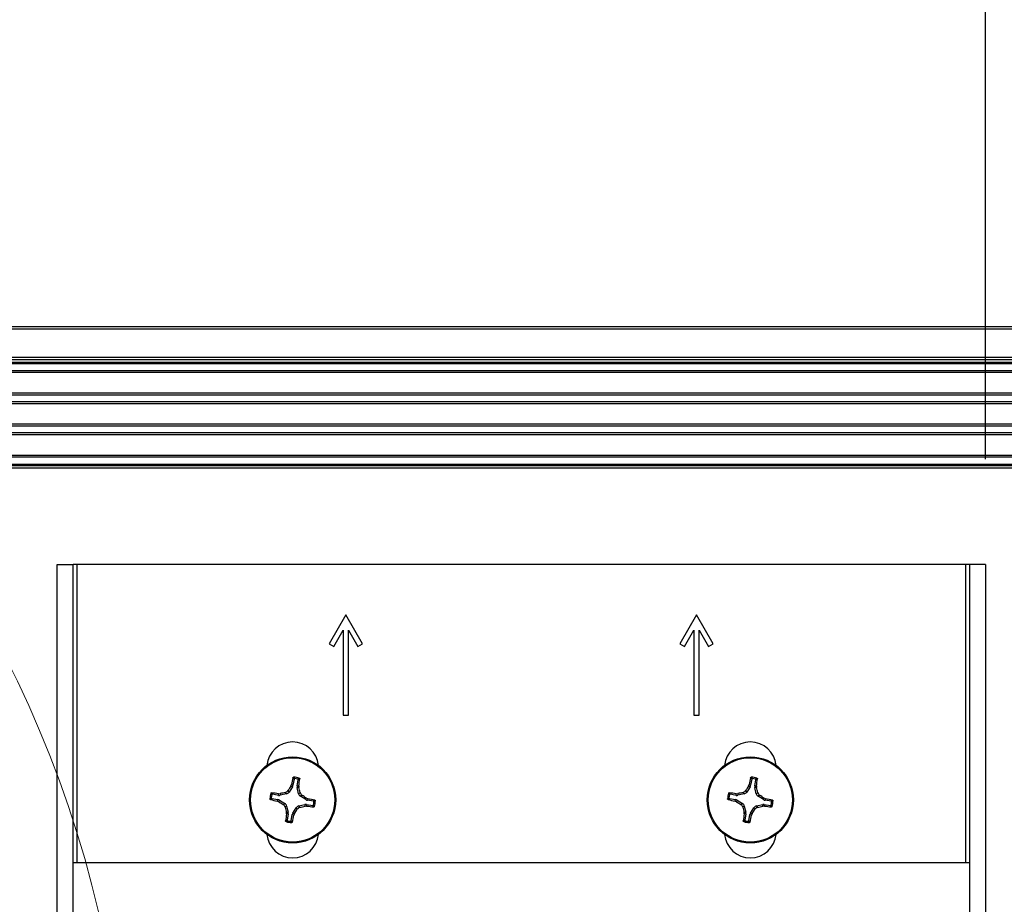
# Model space of a CAD drawing. Header units: inches. Extents: x 0.3 to 33.8, y 0.2 to 21.7.
# Tile 61 of 72: x 25.46 to 25.828, y 9.993 to 10.324. Entities that reach past the tile are written whole.
import ezdxf

# ---------------------------------------------------------------- set-up
doc = ezdxf.new("R2010")
doc.units = ezdxf.units.IN
doc.header["$MEASUREMENT"] = 0
doc.layers.add('BORDERS', color=7, linetype='Continuous')
doc.styles.add('SLDTEXTSTYLE0', font='TXT', dxfattribs={"width": 0.75})
doc.dimstyles.new('SLDDIMSTYLE0', dxfattribs={"dimtxt": 0.1377952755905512, "dimasz": 0.14, "dimexe": 0, "dimexo": 0.0625, "dimgap": 0.0344488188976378, "dimtad": 1, "dimdec": 3, "dimlfac": 10, "dimrnd": 1e-09, "dimzin": 4, "dimdsep": 46, "dimtxsty": 'SLDTEXTSTYLE0', "dimblk1": 'CLOSED', "dimblk2": 'CLOSED', "dimsah": 1, "dimcen": 0.09, "dimadec": 0, "dimazin": 1, "dimtfac": 1, "dimtdec": 3, "dimtofl": 0, "dimtmove": 0, "dimatfit": 3, "dimldrblk": 'CLOSED', "dimfxl": 0, "dimfrac": 2, "dimtolj": 1, "dimtzin": 12, "dimarcsym": 0})

# ---------------------------------------------------------------- blocks, each defined once
blk = doc.blocks.new('_Closed')
at = {"color": 0, "linetype": 'ByBlock', "lineweight": -2}
for p, q in [((-1, 0.166667), (0, 0)), ((-1, 0.166667), (-1, -0.166667)), ((0, 0), (-1, -0.166667)), ((0, 0), (-1, 0))]:
    blk.add_line(p, q, dxfattribs=at)
blk = doc.blocks.new('_D_11')
at = {"layer": 'BORDERS'}
for p, q in [((25.99404756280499, 10.90231424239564), (25.95206306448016, 10.90231424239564)), ((25.95206306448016, 10.90231424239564), (25.95206306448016, 10.68356424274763)), ((26.29949375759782, 10.90231424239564), (26.34147825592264, 10.90231424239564)), ((26.34147825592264, 10.90231424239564), (26.34147825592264, 10.68356424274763)), ((25.95206306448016, 10.68356424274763), (25.99404756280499, 10.68356424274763)), ((26.34147825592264, 10.68356424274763), (26.29949375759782, 10.68356424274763)), ((25.08506797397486, 10.03594558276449), (25.08506797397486, 10.51676771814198)), ((25.82101797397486, 10.15960306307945), (25.82101797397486, 10.51676771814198)), ((25.08506797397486, 10.47739763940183), (25.82101797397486, 10.47739763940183)), ((25.82101797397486, 10.47739763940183), (26.43437046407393, 10.47739763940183))]:
    blk.add_line(p, q, dxfattribs=at)
at = {"layer": 'BORDERS', "xscale": 0.14, "yscale": 0.14, "rotation": 180.0000000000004}
blk.add_blockref('_Closed', (25.08506797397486, 10.47739763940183, -0.1940375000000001), dxfattribs=at)
at = {"layer": 'BORDERS', "xscale": 0.14, "yscale": 0.14}
blk.add_blockref('_Closed', (25.82101797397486, 10.47739763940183, -0.1940375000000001), dxfattribs=at)
at = {"layer": 'BORDERS', "char_height": 0.1377952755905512, "attachment_point": 1, "style": 'SLDTEXTSTYLE0'}
for s, insert in [('187', (25.99404756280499, 10.86119168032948)), ('7.360', (25.91768600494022, 10.65502508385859))]:
    blk.add_mtext(s, dxfattribs=dict(at, insert=insert))

msp = doc.modelspace()

# ---------------------------------------------------------------- linework, layer by layer
at = {"color": 7, "linetype": 'Continuous', "lineweight": 25}
for p, q in [((20.29506797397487, 10.20923298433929), (29.87506797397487, 10.20923298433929)), ((29.87506797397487, 10.2082329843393), (20.29506797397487, 10.2082329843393)), ((20.29506797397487, 10.19773298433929), (29.87506797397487, 10.19773298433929)), ((29.87506797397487, 10.19673298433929), (20.29506797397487, 10.19673298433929)), ((29.87506797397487, 10.19573298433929), (20.29506797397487, 10.19573298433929)), ((29.83206797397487, 10.19523298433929), (20.33806797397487, 10.1952329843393)), ((29.83206797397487, 10.19261439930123), (20.33806797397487, 10.19261439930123)), ((29.83206797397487, 10.19193572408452), (20.33806797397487, 10.19193572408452)), ((29.83206797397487, 10.18423024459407), (20.33806797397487, 10.18423024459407)), ((29.83206797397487, 10.18355156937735), (20.33806797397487, 10.18355156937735)), ((29.83206797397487, 10.18101439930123), (20.33806797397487, 10.18101439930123)), ((29.83206797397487, 10.18033572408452), (20.33806797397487, 10.18033572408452)), ((29.83206797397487, 10.17263024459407), (20.33806797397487, 10.17263024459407)), ((29.83206797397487, 10.17195156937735), (20.33806797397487, 10.17195156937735)), ((29.83206797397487, 10.16941439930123), (20.33806797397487, 10.16941439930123)), ((29.83206797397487, 10.16873572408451), (20.33806797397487, 10.16873572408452)), ((29.83206797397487, 10.16103024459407), (20.33806797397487, 10.16103024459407)), ((29.83206797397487, 10.16035156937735), (20.33806797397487, 10.16035156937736)), ((20.33694297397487, 10.1572329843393), (29.83319297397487, 10.1572329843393)), ((29.83319297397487, 10.15623298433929), (20.33694297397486, 10.15623298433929)), ((20.33806797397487, 10.15773298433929), (29.83206797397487, 10.15773298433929)), ((25.47401797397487, 9.773232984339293), (25.47401797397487, 10.12023298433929)), ((25.47401797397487, 10.12023298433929), (25.48001797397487, 10.12023298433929)), ((25.48001797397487, 9.773232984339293), (25.48001797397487, 10.12023298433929)), ((25.48151797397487, 10.12023298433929), (25.48001797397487, 10.12023298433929)), ((25.81351797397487, 10.1202329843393), (25.48151797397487, 10.12023298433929)), ((25.48151797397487, 10.00870798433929), (25.48151797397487, 10.12023298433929)), ((25.81501797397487, 10.1202329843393), (25.81351797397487, 10.1202329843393)), ((25.81351797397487, 10.1202329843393), (25.81351797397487, 10.00870798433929)), ((25.82101797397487, 10.1202329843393), (25.81501797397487, 10.1202329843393)), ((25.81501797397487, 10.1202329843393), (25.81501797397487, 9.773232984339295)), ((25.82101797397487, 10.1202329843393), (25.82101797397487, 9.773232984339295)), ((25.58191797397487, 10.1014329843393), (25.57566797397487, 10.09060766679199)), ((25.58816797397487, 10.09060766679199), (25.58191797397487, 10.1014329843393)), ((25.71301797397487, 10.1014329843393), (25.70676797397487, 10.09060766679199)), ((25.71926797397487, 10.09060766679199), (25.71301797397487, 10.1014329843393)), ((25.57740002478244, 10.08960766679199), (25.58091797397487, 10.09570093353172)), ((25.58091797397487, 10.09570093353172), (25.58091797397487, 10.06393298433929)), ((25.58291797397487, 10.06393298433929), (25.58291797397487, 10.09570093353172)), ((25.58291797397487, 10.09570093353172), (25.5864359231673, 10.08960766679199)), ((25.70850002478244, 10.08960766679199), (25.71201797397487, 10.09570093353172)), ((25.71201797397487, 10.09570093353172), (25.71201797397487, 10.06393298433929)), ((25.71401797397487, 10.06393298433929), (25.71401797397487, 10.09570093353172)), ((25.71401797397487, 10.09570093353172), (25.7175359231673, 10.08960766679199)), ((25.57566797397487, 10.09060766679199), (25.57740002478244, 10.08960766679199)), ((25.5864359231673, 10.08960766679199), (25.58816797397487, 10.09060766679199)), ((25.70676797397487, 10.09060766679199), (25.70850002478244, 10.08960766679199)), ((25.7175359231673, 10.08960766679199), (25.71926797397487, 10.09060766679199)), ((25.58091797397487, 10.06393298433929), (25.58291797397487, 10.06393298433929)), ((25.71201797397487, 10.06393298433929), (25.71401797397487, 10.06393298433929)), ((25.56253264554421, 10.04006706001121), (25.56214332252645, 10.03777853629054)), ((25.56371688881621, 10.03751084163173), (25.56410621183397, 10.03979936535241)), ((25.73363264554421, 10.04006706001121), (25.73324332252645, 10.03777853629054)), ((25.7348168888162, 10.03751084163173), (25.73520621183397, 10.03979936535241)), ((25.55679011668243, 10.03398189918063), (25.55450159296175, 10.03437122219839)), ((25.55677330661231, 10.03458548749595), (25.55737987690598, 10.03461858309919)), ((25.55679011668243, 10.03398189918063), (25.55677330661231, 10.03458548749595)), ((25.55737987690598, 10.03461858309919), (25.55739713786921, 10.033998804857)), ((25.5596986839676, 10.03452361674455), (25.55739713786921, 10.033998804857)), ((25.5596986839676, 10.03452361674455), (25.55929821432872, 10.03508827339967)), ((25.56026983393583, 10.03577737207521), (25.5606703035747, 10.0352127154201)), ((25.56192664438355, 10.03721125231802), (25.5606703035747, 10.0352127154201)), ((25.56134743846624, 10.03743248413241), (25.56157924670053, 10.03799398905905)), ((25.56192664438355, 10.03721125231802), (25.56134743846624, 10.03743248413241)), ((25.56157924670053, 10.03799398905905), (25.56214332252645, 10.03777853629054)), ((25.56371688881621, 10.03751084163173), (25.56432047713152, 10.03752765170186)), ((25.56435357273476, 10.03692108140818), (25.56373379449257, 10.03690382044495)), ((25.56425860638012, 10.03460227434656), (25.56373379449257, 10.03690382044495)), ((25.56425860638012, 10.03460227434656), (25.56482326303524, 10.03500274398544)), ((25.56432047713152, 10.03752765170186), (25.56435357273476, 10.03692108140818)), ((25.72789011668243, 10.03398189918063), (25.72560159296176, 10.03437122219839)), ((25.72787330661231, 10.03458548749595), (25.72847987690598, 10.03461858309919)), ((25.72789011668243, 10.03398189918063), (25.72787330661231, 10.03458548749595)), ((25.72847987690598, 10.03461858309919), (25.72849713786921, 10.033998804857)), ((25.7307986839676, 10.03452361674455), (25.72849713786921, 10.033998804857)), ((25.7307986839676, 10.03452361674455), (25.73039821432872, 10.03508827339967)), ((25.73136983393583, 10.03577737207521), (25.7317703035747, 10.0352127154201)), ((25.73302664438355, 10.03721125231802), (25.7317703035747, 10.0352127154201)), ((25.73244743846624, 10.03743248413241), (25.73267924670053, 10.03799398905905)), ((25.73302664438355, 10.03721125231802), (25.73244743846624, 10.03743248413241)), ((25.73267924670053, 10.03799398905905), (25.73324332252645, 10.03777853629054)), ((25.7348168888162, 10.03751084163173), (25.73542047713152, 10.03752765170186)), ((25.73545357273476, 10.03692108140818), (25.73483379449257, 10.03690382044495)), ((25.73535860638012, 10.03460227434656), (25.73483379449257, 10.03690382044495)), ((25.73535860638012, 10.03460227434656), (25.73592326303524, 10.03500274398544)), ((25.73542047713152, 10.03752765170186), (25.73545357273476, 10.03692108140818)), ((25.55423389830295, 10.03279765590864), (25.55652242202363, 10.03240833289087)), ((25.55630696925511, 10.03184425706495), (25.55652242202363, 10.03240833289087)), ((25.55686847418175, 10.03161244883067), (25.55630696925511, 10.03184425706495)), ((25.55708970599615, 10.03219165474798), (25.55686847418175, 10.03161244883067)), ((25.55708970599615, 10.03219165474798), (25.55908824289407, 10.03093531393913)), ((25.55852358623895, 10.03053484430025), (25.55908824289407, 10.03093531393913)), ((25.56551236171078, 10.03403112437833), (25.56494770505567, 10.03363065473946)), ((25.56694624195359, 10.03237431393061), (25.56494770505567, 10.03363065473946)), ((25.56694624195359, 10.03237431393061), (25.56716747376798, 10.03295351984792)), ((25.56716747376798, 10.03295351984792), (25.56772897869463, 10.03272171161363)), ((25.56772897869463, 10.03272171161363), (25.56751352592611, 10.03215763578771)), ((25.56980204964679, 10.03176831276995), (25.56751352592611, 10.03215763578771)), ((25.72533389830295, 10.03279765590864), (25.72762242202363, 10.03240833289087)), ((25.72740696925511, 10.03184425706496), (25.72762242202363, 10.03240833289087)), ((25.72796847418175, 10.03161244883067), (25.72740696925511, 10.03184425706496)), ((25.72818970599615, 10.03219165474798), (25.72796847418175, 10.03161244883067)), ((25.72818970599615, 10.03219165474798), (25.73018824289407, 10.03093531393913)), ((25.72962358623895, 10.03053484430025), (25.73018824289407, 10.03093531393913)), ((25.73661236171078, 10.03403112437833), (25.73604770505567, 10.03363065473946)), ((25.73804624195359, 10.03237431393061), (25.73604770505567, 10.03363065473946)), ((25.73804624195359, 10.03237431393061), (25.73826747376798, 10.03295351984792)), ((25.73826747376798, 10.03295351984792), (25.73882897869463, 10.03272171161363)), ((25.73882897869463, 10.03272171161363), (25.73861352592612, 10.03215763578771)), ((25.74090204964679, 10.03176831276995), (25.73861352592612, 10.03215763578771)), ((25.55977734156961, 10.02996369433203), (25.5592126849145, 10.02956322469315)), ((25.55968237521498, 10.02764488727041), (25.56030215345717, 10.02766214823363)), ((25.55971547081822, 10.02703831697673), (25.55968237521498, 10.02764488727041)), ((25.56031905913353, 10.02705512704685), (25.55971547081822, 10.02703831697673)), ((25.55977734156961, 10.02996369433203), (25.56030215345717, 10.02766214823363)), ((25.56031905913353, 10.02705512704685), (25.55992973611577, 10.02476660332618)), ((25.56210930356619, 10.02735471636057), (25.56336564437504, 10.02935325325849)), ((25.56210930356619, 10.02735471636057), (25.56268850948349, 10.02713348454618)), ((25.56268850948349, 10.02713348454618), (25.56245670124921, 10.02657197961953)), ((25.56376611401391, 10.02878859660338), (25.56336564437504, 10.02935325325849)), ((25.56433726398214, 10.03004235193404), (25.56663881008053, 10.03056716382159)), ((25.56433726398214, 10.03004235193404), (25.56473773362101, 10.02947769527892)), ((25.56665607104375, 10.0299473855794), (25.56663881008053, 10.03056716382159)), ((25.56726264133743, 10.02998048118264), (25.56665607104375, 10.0299473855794)), ((25.56724583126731, 10.03058406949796), (25.56726264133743, 10.02998048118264)), ((25.56724583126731, 10.03058406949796), (25.56953435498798, 10.03019474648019)), ((25.73087734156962, 10.02996369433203), (25.7303126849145, 10.02956322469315)), ((25.73078237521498, 10.02764488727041), (25.73140215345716, 10.02766214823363)), ((25.73081547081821, 10.02703831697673), (25.73078237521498, 10.02764488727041)), ((25.73141905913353, 10.02705512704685), (25.73081547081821, 10.02703831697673)), ((25.73087734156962, 10.02996369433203), (25.73140215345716, 10.02766214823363)), ((25.73141905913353, 10.02705512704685), (25.73102973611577, 10.02476660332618)), ((25.73320930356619, 10.02735471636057), (25.73446564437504, 10.02935325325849)), ((25.73320930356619, 10.02735471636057), (25.73378850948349, 10.02713348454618)), ((25.73378850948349, 10.02713348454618), (25.73355670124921, 10.02657197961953)), ((25.73486611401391, 10.02878859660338), (25.73446564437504, 10.02935325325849)), ((25.73543726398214, 10.03004235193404), (25.73773881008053, 10.03056716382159)), ((25.73543726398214, 10.03004235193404), (25.73583773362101, 10.02947769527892)), ((25.73775607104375, 10.0299473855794), (25.73773881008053, 10.03056716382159)), ((25.73836264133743, 10.02998048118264), (25.73775607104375, 10.0299473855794)), ((25.73834583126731, 10.03058406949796), (25.73836264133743, 10.02998048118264)), ((25.73834583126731, 10.03058406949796), (25.74063435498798, 10.03019474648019)), ((25.56150330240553, 10.02449890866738), (25.56189262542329, 10.02678743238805)), ((25.56245670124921, 10.02657197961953), (25.56189262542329, 10.02678743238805)), ((25.73260330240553, 10.02449890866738), (25.73299262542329, 10.02678743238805)), ((25.73355670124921, 10.02657197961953), (25.73299262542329, 10.02678743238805)), ((25.81501797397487, 10.00870798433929), (25.48001797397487, 10.00870798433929))]:
    msp.add_line(p, q, dxfattribs=at)
at = {"color": 7, "linetype": 'Continuous', "lineweight": 18}
msp.add_circle((25.08506797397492, 9.896732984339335), 0.4149657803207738, dxfattribs=at)
at = {"color": 7, "linetype": 'Continuous', "lineweight": 25}
for centre, radius in [((25.56201797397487, 10.03228298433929), 0.016100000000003), ((25.56201797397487, 10.03228298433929), 0.0157528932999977), ((25.73311797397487, 10.03228298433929), 0.016100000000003), ((25.73311797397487, 10.03228298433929), 0.0157528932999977)]:
    msp.add_circle(centre, radius, dxfattribs=at)
for centre, radius, start, end in [((25.56201797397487, 10.04423298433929), 0.0097000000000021, 5.524228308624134, 174.4757716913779), ((25.73311797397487, 10.04423298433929), 0.009699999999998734, 5.524228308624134, 174.4757716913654), ((25.71760399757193, 10.0066243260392), 0.1591470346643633, 167.6780822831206, 168.6319195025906), ((25.56201797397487, 10.03228298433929), 0.008495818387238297, 73.06981271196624, 87.62076320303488), ((25.56201797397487, 10.03228298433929), 0.008014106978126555, 76.18372835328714, 84.50684756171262), ((25.40669965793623, 10.05951528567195), 0.1591470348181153, 352.0586564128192, 353.0124936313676), ((25.88870399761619, 10.00662432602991), 0.1591470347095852, 167.6780822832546, 168.6319195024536), ((25.73311797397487, 10.03228298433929), 0.008495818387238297, 73.06981271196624, 87.62076320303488), ((25.73311797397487, 10.03228298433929), 0.008014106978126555, 76.18372835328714, 84.50684756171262), ((25.57779965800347, 10.05951528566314), 0.1591470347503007, 352.0586564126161, 353.012493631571), ((25.56201797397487, 10.03228298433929), 0.00849581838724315, 163.0698127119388, 177.6207632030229), ((25.53478567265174, 9.876964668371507), 0.1591470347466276, 82.0586564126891, 83.0124936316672), ((25.60238036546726, 9.854977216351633), 0.1851919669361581, 103.4522607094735, 104.0633009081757), ((25.71600306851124, 9.935561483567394), 0.185191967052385, 146.6272750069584, 147.2383152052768), ((25.38471220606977, 9.99192059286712), 0.1851919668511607, 13.45226070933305, 14.06330090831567), ((25.73311797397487, 10.03228298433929), 0.00849581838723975, 163.0698127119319, 177.6207632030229), ((25.70588567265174, 9.876964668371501), 0.1591470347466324, 82.05865641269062, 83.0124936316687), ((25.77348036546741, 9.854977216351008), 0.1851919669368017, 103.4522607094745, 104.0633009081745), ((25.88710306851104, 9.935561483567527), 0.1851919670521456, 146.627275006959, 147.2383152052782), ((25.5558122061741, 9.991920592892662), 0.1851919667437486, 13.45226070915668, 14.06330090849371), ((25.58767663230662, 10.18786900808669), 0.1591470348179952, 257.6780822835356, 258.6319195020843), ((25.56201797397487, 10.03228298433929), 0.008014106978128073, 166.1837283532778, 174.5068475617), ((25.65873947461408, 10.18626807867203), 0.1851919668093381, 236.627275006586, 237.2383152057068), ((25.46529647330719, 9.87829788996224), 0.1851919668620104, 56.62727500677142, 57.23831520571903), ((25.53635931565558, 9.876696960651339), 0.1591470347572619, 77.67808228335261, 78.63191950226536), ((25.56201797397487, 10.03228298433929), 0.0080141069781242, 346.1837283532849, 354.506847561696), ((25.56201797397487, 10.03228298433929), 0.008495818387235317, 343.0698127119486, 357.6207632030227), ((25.75877663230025, 10.18786900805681), 0.1591470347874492, 257.6780822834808, 258.6319195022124), ((25.73311797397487, 10.03228298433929), 0.008014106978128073, 166.1837283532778, 174.5068475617), ((25.82983947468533, 10.1862680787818), 0.1851919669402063, 236.6272750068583, 237.2383152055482), ((25.63639647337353, 9.878297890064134), 0.1851919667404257, 56.62727500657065, 57.23831520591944), ((25.70745931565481, 9.876696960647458), 0.1591470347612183, 77.67808228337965, 78.63191950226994), ((25.73311797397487, 10.03228298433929), 0.0080141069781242, 346.1837283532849, 354.506847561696), ((25.73311797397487, 10.03228298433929), 0.00849581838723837, 343.0698127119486, 357.6207632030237), ((25.73932374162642, 10.07264537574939), 0.1851919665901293, 193.4522607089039, 194.0633009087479), ((25.71733628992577, 10.00505068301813), 0.1591470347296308, 172.0586564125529, 173.0124936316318), ((25.40803287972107, 10.12900448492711), 0.1851919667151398, 326.6272750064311, 327.2383152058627), ((25.5216555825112, 10.20958875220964), 0.1851919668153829, 283.4522607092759, 284.0633009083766), ((25.58925027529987, 10.18760130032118), 0.159147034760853, 262.058656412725, 263.0124936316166), ((25.91042374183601, 10.07264537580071), 0.185191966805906, 193.4522607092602, 194.0633009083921), ((25.88843628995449, 10.00505068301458), 0.1591470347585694, 172.0586564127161, 173.0124936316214), ((25.57913287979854, 10.12900448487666), 0.1851919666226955, 326.6272750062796, 327.2383152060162), ((25.69275558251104, 10.20958875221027), 0.1851919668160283, 283.4522607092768, 284.0633009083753), ((25.76035027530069, 10.18760130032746), 0.1591470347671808, 262.0586564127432, 263.0124936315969), ((25.56201797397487, 10.03228298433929), 0.008495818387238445, 253.0698127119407, 267.6207632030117), ((25.56201797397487, 10.03228298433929), 0.008014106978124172, 256.1837283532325, 264.5068475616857), ((25.40643195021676, 10.05794164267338), 0.1591470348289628, 347.6780822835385, 348.6319195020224), ((25.73311797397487, 10.03228298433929), 0.008495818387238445, 253.0698127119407, 267.6207632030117), ((25.73311797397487, 10.03228298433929), 0.008014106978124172, 256.1837283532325, 264.5068475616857), ((25.57753195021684, 10.05794164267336), 0.1591470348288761, 347.6780822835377, 348.6319195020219), ((25.56201797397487, 10.02033298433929), 0.0097000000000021, 185.5242283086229, 354.4757716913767), ((25.73311797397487, 10.02033298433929), 0.009699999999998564, 185.5242283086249, 354.4757716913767)]:
    msp.add_arc(centre, radius, start, end, dxfattribs=at)
for centre, major_axis, ratio, start_param, end_param in [((25.55934191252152, 10.03605619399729), (-0.0009111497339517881, 0.001284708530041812), 0.9935910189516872, 2.751161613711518, 3.532023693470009), ((25.56059264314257, 10.03804580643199), (-0.001470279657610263, 0.0005615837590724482), 0.9943069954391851, 2.946332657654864, 3.336852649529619), ((25.56526871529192, 10.03725031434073), (0.00157327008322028, 4.381592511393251e-05), 0.9943069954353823, 2.946332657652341, 3.336852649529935), ((25.56579118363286, 10.03495904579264), (0.001284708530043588, 0.0009111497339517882), 0.9935910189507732, 2.75116161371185, 3.53202369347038), ((25.73044191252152, 10.03605619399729), (-0.0009111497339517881, 0.001284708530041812), 0.9935910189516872, 2.751161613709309, 3.532023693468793), ((25.73169264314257, 10.03804580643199), (-0.00147027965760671, 0.0005615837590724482), 0.9943069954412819, 2.946332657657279, 3.336852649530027), ((25.73636871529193, 10.03725031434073), (0.001573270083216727, 4.381592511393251e-05), 0.9943069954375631, 2.946332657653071, 3.336852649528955), ((25.73689118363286, 10.03495904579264), (0.001284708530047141, 0.0009111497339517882), 0.9935910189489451, 2.751161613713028, 3.532023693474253), ((25.55625515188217, 10.03085765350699), (-0.0005615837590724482, -0.001470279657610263), 0.9943069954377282, 2.946332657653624, 3.336852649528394), ((25.55705064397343, 10.03553372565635), (-4.381592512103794e-05, 0.00157327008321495), 0.9943069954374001, 2.946332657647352, 3.33685264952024), ((25.55824476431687, 10.02960692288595), (-0.001284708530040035, -0.0009111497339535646), 0.9935910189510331, 2.751161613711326, 3.532023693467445), ((25.56778079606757, 10.03370831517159), (0.0005615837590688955, 0.001470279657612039), 0.9943069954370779, 2.946332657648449, 3.336852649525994), ((25.72735515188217, 10.03085765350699), (-0.0005615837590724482, -0.001470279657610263), 0.9943069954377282, 2.946332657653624, 3.336852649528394), ((25.72815064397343, 10.03553372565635), (-4.381592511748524e-05, 0.001573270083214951), 0.9943069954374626, 2.946332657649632, 3.33685264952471), ((25.72934476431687, 10.02960692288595), (-0.001284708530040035, -0.0009111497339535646), 0.9935910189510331, 2.751161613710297, 3.532023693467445), ((25.73888079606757, 10.03370831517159), (0.0005615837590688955, 0.001470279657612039), 0.9943069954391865, 2.946332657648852, 3.336852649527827), ((25.55876723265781, 10.02731565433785), (-0.001573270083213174, -4.381592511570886e-05), 0.9943069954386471, 2.946332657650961, 3.336852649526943), ((25.56344330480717, 10.02652016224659), (0.001470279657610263, -0.0005615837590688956), 0.994306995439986, 2.946332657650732, 3.336852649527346), ((25.56469403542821, 10.0285097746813), (0.0009111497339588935, -0.001284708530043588), 0.9935910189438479, 2.751161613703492, 3.532023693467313), ((25.56698530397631, 10.02903224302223), (4.381592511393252e-05, -0.001573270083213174), 0.9943069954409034, 2.946332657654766, 3.336852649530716), ((25.72986723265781, 10.02731565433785), (-0.001573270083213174, -4.381592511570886e-05), 0.9943069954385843, 2.946332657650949, 3.336852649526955), ((25.73454330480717, 10.02652016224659), (0.001470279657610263, -0.0005615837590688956), 0.9943069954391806, 2.946332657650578, 3.3368526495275), ((25.73579403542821, 10.0285097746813), (0.0009111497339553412, -0.001284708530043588), 0.9935910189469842, 2.75116161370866, 3.532023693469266), ((25.73808530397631, 10.02903224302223), (4.381592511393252e-05, -0.001573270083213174), 0.9943069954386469, 2.946332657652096, 3.336852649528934)]:
    msp.add_ellipse(centre, major_axis=major_axis, ratio=ratio, start_param=start_param, end_param=end_param, dxfattribs=at)
for points, knots in [([(25.56212307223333, 10.0405869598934), (25.56213162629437, 10.04061269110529), (25.56214873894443, 10.04066416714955), (25.56220776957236, 10.04072490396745), (25.56228403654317, 10.04076624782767), (25.56234184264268, 10.04076973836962), (25.56237066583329, 10.04077147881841)], [0, 0, 0, 0, 0.2526917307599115, 0.5055172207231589, 0.7534417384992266, 1, 1, 1, 1]), ([(25.56253264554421, 10.04006706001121), (25.56246538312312, 10.04015427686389), (25.56232940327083, 10.04033059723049), (25.56219233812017, 10.04050089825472), (25.56212307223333, 10.0405869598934)], [0, 0, 0, 0, 0.4946499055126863, 1, 1, 1, 1]), ([(25.56237066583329, 10.04077147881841), (25.56243934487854, 10.04068847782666), (25.56257785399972, 10.04052108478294), (25.56271566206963, 10.04034770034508), (25.562785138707, 10.04026028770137)], [0, 0, 0, 0, 0.4958449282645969, 0.9999999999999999, 0.9999999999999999, 0.9999999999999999, 0.9999999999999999]), ([(25.562785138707, 10.04026028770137), (25.56275870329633, 10.04026024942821), (25.5627058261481, 10.04026017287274), (25.5626322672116, 10.04022679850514), (25.56257413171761, 10.0401728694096), (25.56254311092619, 10.04011532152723), (25.56253511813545, 10.04007846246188), (25.56253264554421, 10.04006706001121)], [0, 0, 0, 0, 0.2255496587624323, 0.4511532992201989, 0.6755815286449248, 0.8996402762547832, 1, 1, 1, 1]), ([(25.56393181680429, 10.04006521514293), (25.56402628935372, 10.04012473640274), (25.56421367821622, 10.0402427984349), (25.56439974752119, 10.04035497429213), (25.56449200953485, 10.04041059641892)], [0, 0, 0, 0, 0.5041524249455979, 1, 1, 1, 1]), ([(25.56410621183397, 10.03979936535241), (25.56410809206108, 10.03982573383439), (25.56411185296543, 10.03987847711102), (25.56408390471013, 10.03995426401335), (25.56403433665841, 10.04001615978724), (25.56397919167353, 10.04005127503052), (25.56394300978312, 10.04006192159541), (25.56393181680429, 10.04006521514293)], [0, 0, 0, 0, 0.2255496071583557, 0.4511532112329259, 0.6755811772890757, 0.8996400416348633, 0.9999999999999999, 0.9999999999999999, 0.9999999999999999, 0.9999999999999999]), ([(25.56466466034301, 10.04015458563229), (25.56457083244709, 10.04009626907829), (25.56438516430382, 10.03998087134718), (25.56419852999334, 10.03985943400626), (25.56410621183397, 10.03979936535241)], [0, 0, 0, 0, 0.5053526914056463, 1, 1, 1, 1]), ([(25.56449200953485, 10.04041059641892), (25.56451628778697, 10.04040066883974), (25.5645648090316, 10.04038082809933), (25.56462113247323, 10.04032491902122), (25.56465823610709, 10.0402559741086), (25.56466834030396, 10.04019614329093), (25.56466535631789, 10.04016244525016), (25.56466466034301, 10.04015458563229)], [0, 0, 0, 0, 0.2243701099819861, 0.4484143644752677, 0.6809026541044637, 0.9255748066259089, 1, 1, 1, 1]), ([(25.73322307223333, 10.0405869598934), (25.73323162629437, 10.04061269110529), (25.73324873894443, 10.04066416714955), (25.73330776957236, 10.04072490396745), (25.73338403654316, 10.04076624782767), (25.73344184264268, 10.04076973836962), (25.73347066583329, 10.04077147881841)], [0, 0, 0, 0, 0.2526917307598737, 0.505517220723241, 0.7534417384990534, 1, 1, 1, 1]), ([(25.73363264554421, 10.04006706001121), (25.73356538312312, 10.04015427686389), (25.73342940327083, 10.04033059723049), (25.73329233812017, 10.04050089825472), (25.73322307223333, 10.0405869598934)], [0, 0, 0, 0, 0.4946499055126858, 1, 1, 1, 1]), ([(25.73347066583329, 10.04077147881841), (25.73353934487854, 10.04068847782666), (25.73367785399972, 10.04052108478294), (25.73381566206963, 10.04034770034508), (25.733885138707, 10.04026028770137)], [0, 0, 0, 0, 0.4958449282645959, 0.9999999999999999, 0.9999999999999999, 0.9999999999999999, 0.9999999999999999]), ([(25.733885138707, 10.04026028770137), (25.73385870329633, 10.04026024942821), (25.7338058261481, 10.04026017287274), (25.7337322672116, 10.04022679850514), (25.73367413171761, 10.0401728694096), (25.73364311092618, 10.04011532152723), (25.73363511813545, 10.04007846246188), (25.73363264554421, 10.04006706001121)], [0, 0, 0, 0, 0.2255496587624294, 0.4511532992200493, 0.675581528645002, 0.8996402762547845, 0.9999999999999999, 0.9999999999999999, 0.9999999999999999, 0.9999999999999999]), ([(25.73503181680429, 10.04006521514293), (25.73512628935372, 10.04012473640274), (25.73531367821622, 10.0402427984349), (25.73549974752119, 10.04035497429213), (25.73559200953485, 10.04041059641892)], [0, 0, 0, 0, 0.5041524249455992, 1, 1, 1, 1]), ([(25.73520621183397, 10.03979936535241), (25.73520809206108, 10.03982573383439), (25.73521185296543, 10.03987847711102), (25.73518390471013, 10.03995426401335), (25.73513433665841, 10.04001615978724), (25.73507919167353, 10.04005127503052), (25.73504300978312, 10.04006192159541), (25.73503181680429, 10.04006521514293)], [0, 0, 0, 0, 0.2255496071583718, 0.45115321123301, 0.6755811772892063, 0.8996400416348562, 1, 1, 1, 1]), ([(25.735764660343, 10.04015458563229), (25.73567083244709, 10.04009626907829), (25.73548516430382, 10.03998087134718), (25.73529852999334, 10.03985943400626), (25.73520621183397, 10.03979936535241)], [0, 0, 0, 0, 0.5053526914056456, 1, 1, 1, 1]), ([(25.73559200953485, 10.04041059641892), (25.73561628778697, 10.04040066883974), (25.7356648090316, 10.04038082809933), (25.73572113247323, 10.04032491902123), (25.73575823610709, 10.0402559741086), (25.73576834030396, 10.04019614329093), (25.73576535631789, 10.04016244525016), (25.735764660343, 10.04015458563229)], [0, 0, 0, 0, 0.2243701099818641, 0.4484143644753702, 0.6809026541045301, 0.925574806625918, 1, 1, 1, 1]), ([(25.55389036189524, 10.03475701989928), (25.55390028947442, 10.0347812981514), (25.55392013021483, 10.03482981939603), (25.55397603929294, 10.03488614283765), (25.55404498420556, 10.03492324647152), (25.55410481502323, 10.03493335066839), (25.55413851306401, 10.03493036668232), (25.55414637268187, 10.03492967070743)], [0, 0, 0, 0, 0.2243701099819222, 0.4484143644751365, 0.6809026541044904, 0.9255748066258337, 1, 1, 1, 1]), ([(25.55423574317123, 10.03419682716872), (25.55417622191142, 10.03429129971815), (25.55405815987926, 10.03447868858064), (25.55394598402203, 10.03466475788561), (25.55389036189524, 10.03475701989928)], [0, 0, 0, 0, 0.504152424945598, 1, 1, 1, 1]), ([(25.55414637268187, 10.03492967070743), (25.55420468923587, 10.03483584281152), (25.55432008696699, 10.03465017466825), (25.5544415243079, 10.03446354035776), (25.55450159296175, 10.03437122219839)], [0, 0, 0, 0, 0.505352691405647, 1, 1, 1, 1]), ([(25.55450159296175, 10.03437122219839), (25.55447522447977, 10.0343731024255), (25.55442248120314, 10.03437686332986), (25.55434669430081, 10.03434891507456), (25.55428479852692, 10.03429934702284), (25.55424968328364, 10.03424420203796), (25.55423903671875, 10.03420802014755), (25.55423574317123, 10.03419682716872)], [0, 0, 0, 0, 0.22554960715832, 0.4511532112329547, 0.675581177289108, 0.8996400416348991, 0.9999999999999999, 0.9999999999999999, 0.9999999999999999, 0.9999999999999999]), ([(25.55929821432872, 10.03508827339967), (25.55946301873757, 10.03514483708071), (25.55979263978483, 10.03525796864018), (25.56010420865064, 10.03553911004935), (25.56023625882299, 10.03572907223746), (25.56026983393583, 10.03577737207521)], [0, 0, 0, 0, 0.4271587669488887, 0.8543492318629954, 1, 1, 1, 1]), ([(25.56482326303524, 10.03500274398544), (25.56487982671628, 10.03483793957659), (25.56499295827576, 10.03450831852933), (25.56527409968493, 10.03419674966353), (25.56546406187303, 10.03406469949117), (25.56551236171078, 10.03403112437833)], [0, 0, 0, 0, 0.4271587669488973, 0.8543492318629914, 1, 1, 1, 1]), ([(25.72499036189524, 10.03475701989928), (25.72500028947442, 10.0347812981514), (25.72502013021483, 10.03482981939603), (25.72507603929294, 10.03488614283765), (25.72514498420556, 10.03492324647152), (25.72520481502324, 10.03493335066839), (25.72523851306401, 10.03493036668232), (25.72524637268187, 10.03492967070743)], [0, 0, 0, 0, 0.2243701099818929, 0.4484143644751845, 0.6809026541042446, 0.9255748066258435, 1, 1, 1, 1]), ([(25.72533574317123, 10.03419682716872), (25.72527622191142, 10.03429129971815), (25.72515815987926, 10.03447868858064), (25.72504598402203, 10.03466475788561), (25.72499036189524, 10.03475701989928)], [0, 0, 0, 0, 0.5041524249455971, 1, 1, 1, 1]), ([(25.72524637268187, 10.03492967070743), (25.72530468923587, 10.03483584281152), (25.72542008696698, 10.03465017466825), (25.72554152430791, 10.03446354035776), (25.72560159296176, 10.03437122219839)], [0, 0, 0, 0, 0.5053526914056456, 1, 1, 1, 1]), ([(25.72560159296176, 10.03437122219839), (25.72557522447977, 10.0343731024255), (25.72552248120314, 10.03437686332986), (25.72544669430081, 10.03434891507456), (25.72538479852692, 10.03429934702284), (25.72534968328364, 10.03424420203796), (25.72533903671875, 10.03420802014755), (25.72533574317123, 10.03419682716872)], [0, 0, 0, 0, 0.2255496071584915, 0.4511532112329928, 0.6755811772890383, 0.899640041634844, 1, 1, 1, 1]), ([(25.73039821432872, 10.03508827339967), (25.73056301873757, 10.03514483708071), (25.73089263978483, 10.03525796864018), (25.73120420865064, 10.03553911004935), (25.73133625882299, 10.03572907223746), (25.73136983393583, 10.03577737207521)], [0, 0, 0, 0, 0.4271587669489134, 0.8543492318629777, 1, 1, 1, 1]), ([(25.73592326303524, 10.03500274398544), (25.73597982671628, 10.03483793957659), (25.73609295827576, 10.03450831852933), (25.73637409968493, 10.03419674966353), (25.73656406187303, 10.03406469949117), (25.73661236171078, 10.03403112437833)], [0, 0, 0, 0, 0.4271587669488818, 0.8543492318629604, 1, 1, 1, 1]), ([(25.55352947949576, 10.03263567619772), (25.55361248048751, 10.03270435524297), (25.55377987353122, 10.03284286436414), (25.55395325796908, 10.03298067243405), (25.55404067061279, 10.03305014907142)], [0, 0, 0, 0, 0.4958449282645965, 1, 1, 1, 1]), ([(25.55371399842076, 10.03238808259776), (25.55368826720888, 10.0323966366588), (25.55363679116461, 10.03241374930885), (25.55357605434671, 10.03247277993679), (25.55353471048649, 10.03254904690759), (25.55353121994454, 10.03260685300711), (25.55352947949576, 10.03263567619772)], [0, 0, 0, 0, 0.2526917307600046, 0.5055172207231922, 0.7534417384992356, 1, 1, 1, 1]), ([(25.55423389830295, 10.03279765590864), (25.55414668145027, 10.03273039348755), (25.55397036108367, 10.03259441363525), (25.55380006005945, 10.03245734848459), (25.55371399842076, 10.03238808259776)], [0, 0, 0, 0, 0.4946499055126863, 1, 1, 1, 1]), ([(25.55404067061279, 10.03305014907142), (25.55404070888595, 10.03302371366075), (25.55404078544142, 10.03297083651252), (25.55407415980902, 10.03289727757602), (25.55412808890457, 10.03283914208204), (25.55418563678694, 10.03280812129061), (25.55422249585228, 10.03280012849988), (25.55423389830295, 10.03279765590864)], [0, 0, 0, 0, 0.2255496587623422, 0.4511532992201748, 0.6755815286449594, 0.8996402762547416, 1, 1, 1, 1]), ([(25.56980204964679, 10.03176831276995), (25.56988926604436, 10.03183557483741), (25.5700655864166, 10.03197155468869), (25.57023588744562, 10.03210861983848), (25.57032194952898, 10.03217788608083)], [0, 0, 0, 0, 0.4946473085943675, 1, 1, 1, 1]), ([(25.56999527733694, 10.03151581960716), (25.56999523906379, 10.03154225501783), (25.56999516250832, 10.03159513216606), (25.56996178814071, 10.03166869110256), (25.56990785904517, 10.03172682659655), (25.5698503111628, 10.03175784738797), (25.56981345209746, 10.03176584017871), (25.56980204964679, 10.03176831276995)], [0, 0, 0, 0, 0.2255496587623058, 0.4511532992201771, 0.6755815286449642, 0.8996402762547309, 0.9999999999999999, 0.9999999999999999, 0.9999999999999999, 0.9999999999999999]), ([(25.57050646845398, 10.03193029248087), (25.57042346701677, 10.0318616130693), (25.57025607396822, 10.03172310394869), (25.57008268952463, 10.03158529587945), (25.56999527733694, 10.03151581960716)], [0, 0, 0, 0, 0.4958475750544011, 1, 1, 1, 1]), ([(25.57032194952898, 10.03217788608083), (25.57034768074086, 10.03216933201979), (25.57039915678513, 10.03215221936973), (25.57045989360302, 10.0320931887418), (25.57050123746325, 10.032016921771), (25.57050472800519, 10.03195911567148), (25.57050646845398, 10.03193029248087)], [0, 0, 0, 0, 0.2526917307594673, 0.5055172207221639, 0.7534417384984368, 0.9999999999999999, 0.9999999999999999, 0.9999999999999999, 0.9999999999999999]), ([(25.72462947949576, 10.03263567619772), (25.7247124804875, 10.03270435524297), (25.72487987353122, 10.03284286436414), (25.72505325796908, 10.03298067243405), (25.72514067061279, 10.03305014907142)], [0, 0, 0, 0, 0.4958449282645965, 1, 1, 1, 1]), ([(25.72481399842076, 10.03238808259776), (25.72478826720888, 10.0323966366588), (25.72473679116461, 10.03241374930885), (25.72467605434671, 10.03247277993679), (25.72463471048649, 10.03254904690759), (25.72463121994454, 10.03260685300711), (25.72462947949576, 10.03263567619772)], [0, 0, 0, 0, 0.2526917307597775, 0.5055172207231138, 0.7534417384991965, 1, 1, 1, 1]), ([(25.72533389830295, 10.03279765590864), (25.72524668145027, 10.03273039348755), (25.72507036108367, 10.03259441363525), (25.72490006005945, 10.03245734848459), (25.72481399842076, 10.03238808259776)], [0, 0, 0, 0, 0.4946499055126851, 1, 1, 1, 1]), ([(25.72514067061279, 10.03305014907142), (25.72514070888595, 10.03302371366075), (25.72514078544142, 10.03297083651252), (25.72517415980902, 10.03289727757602), (25.72522808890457, 10.03283914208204), (25.72528563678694, 10.03280812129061), (25.72532249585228, 10.03280012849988), (25.72533389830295, 10.03279765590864)], [0, 0, 0, 0, 0.2255496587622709, 0.4511532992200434, 0.6755815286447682, 0.8996402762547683, 1, 1, 1, 1]), ([(25.74090204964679, 10.03176831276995), (25.74098926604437, 10.03183557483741), (25.7411655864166, 10.03197155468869), (25.74133588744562, 10.03210861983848), (25.74142194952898, 10.03217788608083)], [0, 0, 0, 0, 0.4946473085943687, 1, 1, 1, 1]), ([(25.74109527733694, 10.03151581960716), (25.74109523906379, 10.03154225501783), (25.74109516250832, 10.03159513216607), (25.74106178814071, 10.03166869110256), (25.74100785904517, 10.03172682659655), (25.7409503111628, 10.03175784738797), (25.74091345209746, 10.03176584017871), (25.74090204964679, 10.03176831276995)], [0, 0, 0, 0, 0.2255496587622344, 0.4511532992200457, 0.6755815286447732, 0.8996402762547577, 1, 1, 1, 1]), ([(25.74160646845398, 10.03193029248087), (25.74152346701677, 10.0318616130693), (25.74135607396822, 10.03172310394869), (25.74118268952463, 10.03158529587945), (25.74109527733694, 10.03151581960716)], [0, 0, 0, 0, 0.4958475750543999, 1, 1, 1, 1]), ([(25.74142194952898, 10.03217788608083), (25.74144768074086, 10.03216933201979), (25.74149915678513, 10.03215221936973), (25.74155989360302, 10.0320931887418), (25.74160123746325, 10.032016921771), (25.74160472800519, 10.03195911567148), (25.74160646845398, 10.03193029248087)], [0, 0, 0, 0, 0.2526917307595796, 0.5055172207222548, 0.7534417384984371, 1, 1, 1, 1]), ([(25.5592126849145, 10.02956322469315), (25.55915612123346, 10.029728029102), (25.55904298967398, 10.03005765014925), (25.55876184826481, 10.03036921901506), (25.5585718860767, 10.03050126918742), (25.55852358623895, 10.03053484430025)], [0, 0, 0, 0, 0.4271587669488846, 0.8543492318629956, 1, 1, 1, 1]), ([(25.56473773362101, 10.02947769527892), (25.56457292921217, 10.02942113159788), (25.56424330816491, 10.0293080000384), (25.5639317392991, 10.02902685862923), (25.56379968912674, 10.02883689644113), (25.56376611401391, 10.02878859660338)], [0, 0, 0, 0, 0.4271587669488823, 0.854349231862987, 1, 1, 1, 1]), ([(25.56953435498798, 10.03019474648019), (25.56956072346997, 10.03019286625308), (25.5696134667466, 10.03018910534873), (25.56968925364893, 10.03021705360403), (25.56975114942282, 10.03026662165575), (25.5697862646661, 10.03032176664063), (25.56979691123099, 10.03035794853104), (25.56980020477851, 10.03036914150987)], [0, 0, 0, 0, 0.2255496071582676, 0.4511532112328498, 0.6755811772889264, 0.8996400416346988, 1, 1, 1, 1]), ([(25.56988957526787, 10.02963629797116), (25.56983125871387, 10.02973012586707), (25.56971586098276, 10.02991579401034), (25.56959442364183, 10.03010242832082), (25.56953435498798, 10.03019474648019)], [0, 0, 0, 0, 0.5053526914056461, 1, 1, 1, 1]), ([(25.56980020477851, 10.03036914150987), (25.56985972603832, 10.03027466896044), (25.56997778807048, 10.03008728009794), (25.57008996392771, 10.02990121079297), (25.57014558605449, 10.02980894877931)], [0, 0, 0, 0, 0.5041524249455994, 1, 1, 1, 1]), ([(25.57014558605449, 10.02980894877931), (25.57013565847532, 10.02978467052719), (25.57011581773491, 10.02973614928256), (25.5700599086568, 10.02967982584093), (25.56999096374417, 10.02964272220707), (25.5699311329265, 10.0296326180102), (25.56989743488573, 10.02963560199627), (25.56988957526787, 10.02963629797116)], [0, 0, 0, 0, 0.2243701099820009, 0.4484143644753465, 0.6809026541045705, 0.9255748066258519, 1, 1, 1, 1]), ([(25.7303126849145, 10.02956322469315), (25.73025612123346, 10.029728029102), (25.73014298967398, 10.03005765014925), (25.72986184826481, 10.03036921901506), (25.7296718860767, 10.03050126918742), (25.72962358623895, 10.03053484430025)], [0, 0, 0, 0, 0.4271587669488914, 0.8543492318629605, 0.9999999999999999, 0.9999999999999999, 0.9999999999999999, 0.9999999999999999]), ([(25.73583773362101, 10.02947769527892), (25.73567292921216, 10.02942113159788), (25.73534330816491, 10.0293080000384), (25.7350317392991, 10.02902685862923), (25.73489968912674, 10.02883689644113), (25.73486611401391, 10.02878859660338)], [0, 0, 0, 0, 0.427158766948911, 0.8543492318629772, 1, 1, 1, 1]), ([(25.74063435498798, 10.03019474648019), (25.74066072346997, 10.03019286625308), (25.74071346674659, 10.03018910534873), (25.74078925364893, 10.03021705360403), (25.74085114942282, 10.03026662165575), (25.7408862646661, 10.03032176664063), (25.74089691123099, 10.03035794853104), (25.74090020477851, 10.03036914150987)], [0, 0, 0, 0, 0.225549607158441, 0.4511532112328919, 0.6755811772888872, 0.8996400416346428, 1, 1, 1, 1]), ([(25.74098957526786, 10.02963629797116), (25.74093125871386, 10.02973012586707), (25.74081586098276, 10.02991579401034), (25.74069442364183, 10.03010242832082), (25.74063435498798, 10.03019474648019)], [0, 0, 0, 0, 0.5053526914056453, 1, 1, 1, 1]), ([(25.74090020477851, 10.03036914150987), (25.74095972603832, 10.03027466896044), (25.74107778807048, 10.03008728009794), (25.74118996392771, 10.02990121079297), (25.74124558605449, 10.02980894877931)], [0, 0, 0, 0, 0.504152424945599, 1, 1, 1, 1]), ([(25.74124558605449, 10.02980894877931), (25.74123565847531, 10.02978467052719), (25.7412158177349, 10.02973614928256), (25.7411599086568, 10.02967982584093), (25.74109096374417, 10.02964272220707), (25.7410311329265, 10.0296326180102), (25.74099743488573, 10.02963560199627), (25.74098957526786, 10.02963629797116)], [0, 0, 0, 0, 0.2243701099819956, 0.4484143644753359, 0.6809026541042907, 0.9255748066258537, 1, 1, 1, 1]), ([(25.55954393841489, 10.02415537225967), (25.55951966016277, 10.02416529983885), (25.55947113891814, 10.02418514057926), (25.55941481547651, 10.02424104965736), (25.55937771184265, 10.02430999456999), (25.55936760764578, 10.02436982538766), (25.55937059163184, 10.02440352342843), (25.55937128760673, 10.0244113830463)], [0, 0, 0, 0, 0.2243701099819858, 0.448414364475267, 0.6809026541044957, 0.9255748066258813, 0.9999999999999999, 0.9999999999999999, 0.9999999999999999, 0.9999999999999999]), ([(25.55937128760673, 10.0244113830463), (25.55946511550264, 10.0244696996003), (25.55965078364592, 10.02458509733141), (25.5598374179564, 10.02470653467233), (25.55992973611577, 10.02476660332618)], [0, 0, 0, 0, 0.5053526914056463, 1, 1, 1, 1]), ([(25.56010413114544, 10.02450075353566), (25.56000965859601, 10.02444123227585), (25.55982226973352, 10.02432317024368), (25.55963620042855, 10.02421099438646), (25.55954393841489, 10.02415537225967)], [0, 0, 0, 0, 0.5041524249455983, 1, 1, 1, 1]), ([(25.55992973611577, 10.02476660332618), (25.55992785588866, 10.0247402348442), (25.5599240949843, 10.02468749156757), (25.5599520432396, 10.02461170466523), (25.56000161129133, 10.02454980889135), (25.5600567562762, 10.02451469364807), (25.56009293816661, 10.02450404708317), (25.56010413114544, 10.02450075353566)], [0, 0, 0, 0, 0.2255496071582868, 0.4511532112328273, 0.6755811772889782, 0.8996400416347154, 1, 1, 1, 1]), ([(25.56125080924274, 10.02430568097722), (25.56127724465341, 10.02430571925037), (25.56133012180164, 10.02430579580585), (25.56140368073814, 10.02433917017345), (25.56146181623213, 10.02439309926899), (25.56149283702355, 10.02445064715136), (25.56150082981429, 10.0244875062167), (25.56150330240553, 10.02449890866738)], [0, 0, 0, 0, 0.225549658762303, 0.4511532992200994, 0.6755815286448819, 0.8996402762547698, 0.9999999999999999, 0.9999999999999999, 0.9999999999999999, 0.9999999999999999]), ([(25.56166528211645, 10.02379448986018), (25.56159660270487, 10.02387749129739), (25.56145809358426, 10.02404488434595), (25.56132028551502, 10.02421826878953), (25.56125080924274, 10.02430568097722)], [0, 0, 0, 0, 0.4958475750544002, 1, 1, 1, 1]), ([(25.56150330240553, 10.02449890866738), (25.56157056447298, 10.0244116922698), (25.56170654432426, 10.02423537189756), (25.56184360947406, 10.02406507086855), (25.56191287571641, 10.02397900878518)], [0, 0, 0, 0, 0.4946473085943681, 1, 1, 1, 1]), ([(25.56191287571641, 10.02397900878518), (25.56190432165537, 10.0239532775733), (25.56188720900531, 10.02390180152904), (25.56182817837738, 10.02384106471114), (25.56175191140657, 10.02379972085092), (25.56169410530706, 10.02379623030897), (25.56166528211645, 10.02379448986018)], [0, 0, 0, 0, 0.2526917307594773, 0.5055172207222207, 0.7534417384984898, 1, 1, 1, 1]), ([(25.73064393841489, 10.02415537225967), (25.73061966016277, 10.02416529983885), (25.73057113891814, 10.02418514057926), (25.73051481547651, 10.02424104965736), (25.73047771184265, 10.02430999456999), (25.73046760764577, 10.02436982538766), (25.73047059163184, 10.02440352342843), (25.73047128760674, 10.0244113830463)], [0, 0, 0, 0, 0.2243701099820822, 0.4484143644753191, 0.6809026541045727, 0.9255748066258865, 1, 1, 1, 1]), ([(25.73047128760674, 10.0244113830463), (25.73056511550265, 10.0244696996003), (25.73075078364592, 10.02458509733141), (25.7309374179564, 10.02470653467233), (25.73102973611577, 10.02476660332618)], [0, 0, 0, 0, 0.5053526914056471, 1, 1, 1, 1]), ([(25.73120413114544, 10.02450075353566), (25.73110965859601, 10.02444123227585), (25.73092226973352, 10.02432317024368), (25.73073620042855, 10.02421099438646), (25.73064393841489, 10.02415537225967)], [0, 0, 0, 0, 0.504152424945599, 1, 1, 1, 1]), ([(25.73102973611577, 10.02476660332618), (25.73102785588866, 10.0247402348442), (25.7310240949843, 10.02468749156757), (25.7310520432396, 10.02461170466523), (25.73110161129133, 10.02454980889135), (25.7311567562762, 10.02451469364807), (25.73119293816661, 10.02450404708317), (25.73120413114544, 10.02450075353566)], [0, 0, 0, 0, 0.2255496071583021, 0.4511532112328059, 0.675581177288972, 0.8996400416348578, 1, 1, 1, 1]), ([(25.73235080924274, 10.02430568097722), (25.73237724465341, 10.02430571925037), (25.73243012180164, 10.02430579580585), (25.73250368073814, 10.02433917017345), (25.73256181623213, 10.02439309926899), (25.73259283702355, 10.02445064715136), (25.73260082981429, 10.0244875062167), (25.73260330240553, 10.02449890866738)], [0, 0, 0, 0, 0.2255496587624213, 0.4511532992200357, 0.6755815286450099, 0.8996402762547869, 1, 1, 1, 1]), ([(25.73276528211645, 10.02379448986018), (25.73269660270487, 10.02387749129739), (25.73255809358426, 10.02404488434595), (25.73242028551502, 10.02421826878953), (25.73235080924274, 10.02430568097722)], [0, 0, 0, 0, 0.4958475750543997, 1, 1, 1, 1]), ([(25.73260330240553, 10.02449890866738), (25.73267056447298, 10.0244116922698), (25.73280654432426, 10.02423537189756), (25.73294360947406, 10.02406507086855), (25.7330128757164, 10.02397900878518)], [0, 0, 0, 0, 0.4946473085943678, 1, 1, 1, 1]), ([(25.7330128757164, 10.02397900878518), (25.73300432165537, 10.0239532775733), (25.73298720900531, 10.02390180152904), (25.73292817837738, 10.02384106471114), (25.73285191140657, 10.02379972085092), (25.73279410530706, 10.02379623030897), (25.73276528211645, 10.02379448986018)], [0, 0, 0, 0, 0.2526917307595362, 0.5055172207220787, 0.7534417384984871, 1, 1, 1, 1])]:
    msp.add_open_spline(points, degree=3, knots=knots, dxfattribs=at)

# ---------------------------------------------------------------- dimensions: what is measured, and where the dimension line sits
at = {"layer": 'BORDERS'}
dim = msp.add_linear_dim(base=(25.82101797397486, 10.47739763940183), p1=(25.08506797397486, 9.996575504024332), p2=(25.82101797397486, 10.12023298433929), dimstyle='SLDDIMSTYLE0', dxfattribs=at)
dim.commit()
dim.dimension.update_dxf_attribs({"geometry": '_D_11', "text_midpoint": (26.14677066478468, 10.47739763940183), "dimtype": 160})

doc.saveas('drawing.dxf')
